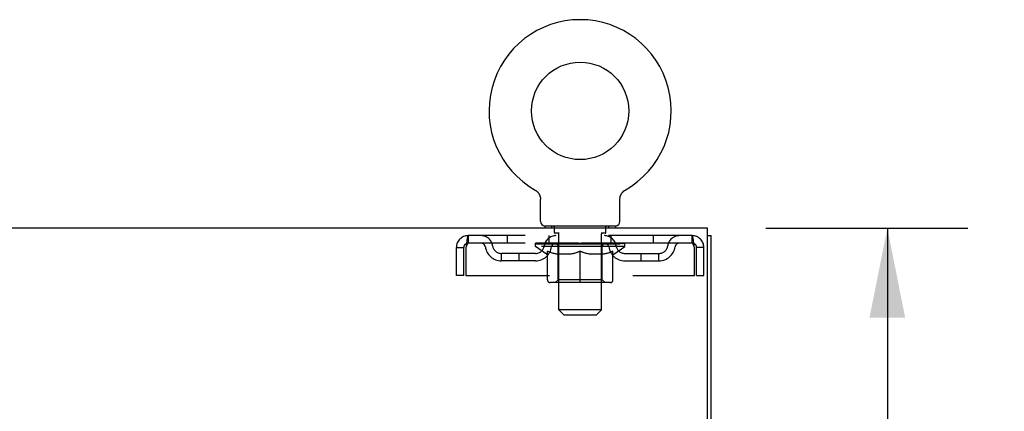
# Model space of a CAD drawing. Header units: inches. Extents: x 0 to 215, y 0 to 139.
# Tile 97 of 103: x 96.55 to 110.47, y 92.42 to 97.95. Entities that reach past the tile are written whole.
import ezdxf

# ---------------------------------------------------------------- set-up
doc = ezdxf.new("R2010")
doc.units = ezdxf.units.IN
doc.header["$LTSCALE"] = 11.804375
doc.header["$MEASUREMENT"] = 0
doc.linetypes.add('HIDDEN', pattern=[0.2, 0.1, -0.1])
doc.layers.get('0').update_dxf_attribs({"linetype": 'CONTINUOUS'})
doc.layers.add('DEFAULT_2', color=8, linetype='HIDDEN')
doc.layers.add('DIMENSIONS', color=7, linetype='CONTINUOUS')
doc.styles.get("Standard").update_dxf_attribs({"font": 'arial.ttf'})
doc.dimstyles.new('DIMSTYLE_1', dxfattribs={"dimtxt": 0.946875, "dimasz": 1.2625, "dimexe": 0.09, "dimexo": 0.07, "dimgap": 0.0375, "dimtad": 0, "dimtih": 1, "dimtoh": 1, "dimzin": 4, "dimdsep": 46, "dimtxsty": 'Standard', "dimblk": '_FILLED', "dimblk1": '_FILLED', "dimblk2": '_FILLED', "dimcen": 0.09, "dimadec": 3, "dimazin": 1, "dimtfac": 1, "dimtdec": 3, "dimtofl": 0, "dimtmove": 0, "dimatfit": 3, "dimldrblk": '_FILLED', "dimfxl": 0, "dimtolj": 1, "dimtzin": 4, "dimarcsym": 0})

# ---------------------------------------------------------------- blocks, each defined once
blk = doc.blocks.new('_FILLED')
at = {"color": 0, "linetype": 'ByBlock'}
blk.add_solid([(0, 0), (-1, 0.2), (-1, -0.2)], dxfattribs=at)
blk = doc.blocks.new('*D10')
at = {"layer": 'DIMENSIONS', "color": 2, "linetype": 'Continuous'}
for p, q in [((107.097, 95.001), (109.951, 95.001)), ((108.815, 95.001), (108.815, 86.76)), ((108.815, 76.626), (108.815, 84.866)), ((105.709, 76.626), (109.951, 76.626))]:
    blk.add_line(p, q, dxfattribs=at)
at = {"layer": 'DIMENSIONS', "color": 2, "linetype": 'Continuous', "xscale": 1.2625, "yscale": 1.2625, "zscale": 1.2625}
for p, rotation in [((108.815, 95.001), 90), ((108.815, 76.626), 270)]:
    blk.add_blockref('_FILLED', p, dxfattribs=dict(at, rotation=rotation))
at = {"layer": 'DIMENSIONS', "color": 2, "linetype": 'Continuous', "insert": (108.815, 86.287), "char_height": 0.9469, "width": 3.30878, "attachment_point": 2, "line_spacing_factor": 0.9}
blk.add_mtext('18.38', dxfattribs=at)

msp = doc.modelspace()

# ---------------------------------------------------------------- linework, layer by layer
at = {"color": 7, "linetype": 'Continuous'}
for p, q in [((103.836, 95.539), (103.836, 95.539)), ((103.836, 95.539), (103.841, 95.536)), ((103.837, 95.538), (103.839, 95.537)), ((103.841, 95.536), (103.845, 95.534)), ((103.845, 95.534), (103.849, 95.531)), ((103.849, 95.531), (103.853, 95.528)), ((103.853, 95.528), (103.857, 95.525)), ((103.857, 95.525), (103.861, 95.521)), ((103.861, 95.521), (103.865, 95.518)), ((103.864, 95.518), (103.868, 95.514)), ((105.075, 95.514), (105.078, 95.518)), ((105.078, 95.518), (105.082, 95.521)), ((105.082, 95.521), (105.086, 95.525)), ((105.086, 95.525), (105.09, 95.528)), ((105.09, 95.528), (105.094, 95.531)), ((105.094, 95.531), (105.098, 95.534)), ((105.098, 95.534), (105.102, 95.536)), ((105.098, 95.534), (105.099, 95.535)), ((105.102, 95.536), (105.107, 95.539)), ((105.104, 95.537), (105.106, 95.538)), ((105.107, 95.539), (105.107, 95.539)), ((103.868, 95.514), (103.872, 95.511)), ((103.872, 95.511), (103.875, 95.507)), ((103.878, 95.503), (103.881, 95.499)), ((103.881, 95.499), (103.884, 95.495)), ((103.884, 95.495), (103.887, 95.49)), ((103.887, 95.49), (103.89, 95.486)), ((103.89, 95.486), (103.892, 95.482)), ((103.892, 95.482), (103.894, 95.477)), ((103.894, 95.477), (103.896, 95.472)), ((103.896, 95.473), (103.898, 95.468)), ((103.898, 95.468), (103.9, 95.463)), ((103.9, 95.463), (103.902, 95.458)), ((103.902, 95.458), (103.903, 95.453)), ((103.903, 95.453), (103.905, 95.448)), ((103.905, 95.449), (103.906, 95.444)), ((103.906, 95.444), (103.907, 95.439)), ((103.907, 95.439), (103.908, 95.434)), ((103.908, 95.434), (103.908, 95.429)), ((103.909, 95.1), (103.909, 95.414)), ((105.034, 95.423), (105.035, 95.429)), ((105.034, 95.418), (105.034, 95.423)), ((105.034, 95.418), (105.034, 95.423)), ((105.034, 95.414), (105.034, 95.418)), ((105.034, 95.1), (105.034, 95.414)), ((105.035, 95.434), (105.036, 95.439)), ((105.035, 95.429), (105.035, 95.434)), ((105.036, 95.439), (105.037, 95.444)), ((105.037, 95.444), (105.038, 95.449)), ((105.038, 95.448), (105.039, 95.453)), ((105.039, 95.453), (105.041, 95.458)), ((105.041, 95.458), (105.043, 95.463)), ((105.043, 95.463), (105.044, 95.468)), ((105.044, 95.468), (105.046, 95.473)), ((105.046, 95.472), (105.049, 95.477)), ((105.048, 95.477), (105.051, 95.482)), ((105.051, 95.482), (105.053, 95.486)), ((105.053, 95.486), (105.056, 95.49)), ((105.056, 95.49), (105.059, 95.495)), ((105.059, 95.495), (105.062, 95.499)), ((105.062, 95.499), (105.065, 95.503)), ((105.065, 95.503), (105.068, 95.507)), ((105.068, 95.507), (105.071, 95.511)), ((105.071, 95.511), (105.075, 95.514)), ((103.971, 95.031), (103.971, 95.001)), ((104.971, 95.031), (103.971, 95.031)), ((104.971, 95.031), (104.971, 95.001)), ((106.273, 94.897), (106.325, 94.897))]:
    msp.add_line(p, q, dxfattribs=at)
at = {"color": 3, "linetype": 'Continuous'}
for p, q in [((106.273, 95.001), (66.127, 95.001)), ((106.273, 91.665), (106.273, 95.001)), ((106.325, 9.105), (106.325, 94.897))]:
    msp.add_line(p, q, dxfattribs=at)
at = {"color": 7, "linetype": 'Continuous'}
for points in [[(103.875, 95.507), (103.878, 95.503), (103.881, 95.499)], [(103.908, 95.429), (103.909, 95.423), (103.909, 95.418), (103.909, 95.414)]]:
    msp.add_lwpolyline(points, dxfattribs=at)
msp.add_circle((104.471, 96.659), 0.688, dxfattribs=at)
for centre, radius, start, end in [((104.471, 96.659), 1.288, 299.5053, 240.4947), ((103.978, 95.1), 0.069, 180, 265), ((104.965, 95.1), 0.069, 275, 360)]:
    msp.add_arc(centre, radius, start, end, dxfattribs=at)
at = {"layer": 'DEFAULT_2', "color": 8, "linetype": 'HIDDEN'}
for p, q in [((103.843, 95.535), (103.845, 95.534)), ((104.068, 95.031), (104.068, 95.001)), ((104.106, 94.941), (104.106, 95.021)), ((104.836, 94.941), (104.836, 95.021)), ((104.874, 95.031), (104.874, 95.001)), ((102.888, 94.897), (102.888, 94.793)), ((106.054, 94.897), (102.888, 94.897)), ((103.44, 94.897), (103.44, 94.793)), ((104.034, 94.793), (104.034, 94.897)), ((104.176, 94.931), (104.116, 94.931)), ((104.171, 93.85), (104.171, 94.921)), ((104.826, 94.931), (104.766, 94.931)), ((104.771, 93.85), (104.771, 94.921)), ((104.909, 94.793), (104.909, 94.897)), ((105.503, 94.897), (105.503, 94.793)), ((106.054, 94.793), (106.054, 94.897)), ((102.721, 94.334), (102.721, 94.73)), ((102.721, 94.73), (102.825, 94.73)), ((102.825, 94.334), (102.825, 94.73)), ((102.855, 94.73), (102.855, 94.334)), ((106.054, 94.793), (102.888, 94.793)), ((103.838, 94.746), (103.838, 94.793)), ((105.105, 94.746), (103.838, 94.746)), ((103.997, 94.635), (103.838, 94.746)), ((103.848, 94.786), (103.848, 94.793)), ((103.856, 94.783), (103.856, 94.786)), ((103.856, 94.783), (105.086, 94.783)), ((103.865, 94.783), (103.865, 94.786)), ((103.866, 94.783), (103.866, 94.786)), ((103.876, 94.786), (103.876, 94.793)), ((103.893, 94.783), (103.893, 94.786)), ((103.894, 94.783), (103.894, 94.786)), ((103.923, 94.786), (103.923, 94.793)), ((103.937, 94.783), (103.937, 94.786)), ((103.94, 94.783), (103.94, 94.786)), ((104.144, 94.786), (103.943, 94.786)), ((103.986, 94.786), (103.986, 94.793)), ((103.988, 94.783), (103.988, 94.786)), ((103.988, 94.783), (103.988, 94.786)), ((103.991, 94.783), (103.991, 94.786)), ((103.999, 94.783), (103.999, 94.786)), ((103.999, 94.783), (103.999, 94.786)), ((104.002, 94.783), (104.002, 94.786)), ((104.005, 94.783), (104.005, 94.787)), ((104.01, 94.783), (104.01, 94.786)), ((104.024, 94.783), (104.024, 94.786)), ((104.042, 94.783), (104.042, 94.786)), ((104.043, 94.783), (104.043, 94.789)), ((104.063, 94.783), (104.063, 94.786)), ((104.063, 94.783), (104.063, 94.786)), ((104.064, 94.786), (104.064, 94.793)), ((104.074, 94.783), (104.074, 94.786)), ((104.078, 94.783), (104.078, 94.786)), ((104.087, 94.783), (104.087, 94.786)), ((104.099, 94.783), (104.099, 94.79)), ((104.114, 94.783), (104.114, 94.786)), ((104.117, 94.783), (104.117, 94.786)), ((104.145, 94.783), (104.145, 94.786)), ((104.211, 94.786), (104.15, 94.786)), ((104.155, 94.786), (104.155, 94.793)), ((104.159, 94.274), (104.159, 94.743)), ((104.162, 94.783), (104.162, 94.786)), ((104.166, 94.783), (104.166, 94.786)), ((104.172, 94.783), (104.172, 94.791)), ((104.176, 94.783), (104.176, 94.786)), ((104.187, 94.783), (104.187, 94.786)), ((104.212, 94.783), (104.212, 94.786)), ((104.286, 94.786), (104.227, 94.786)), ((104.248, 94.783), (104.248, 94.786)), ((104.255, 94.786), (104.255, 94.793)), ((104.259, 94.783), (104.259, 94.786)), ((104.261, 94.783), (104.261, 94.792)), ((104.264, 94.783), (104.264, 94.786)), ((104.271, 94.783), (104.271, 94.786)), ((104.286, 94.783), (104.286, 94.786)), ((104.367, 94.786), (104.312, 94.786)), ((104.326, 94.783), (104.326, 94.786)), ((104.357, 94.786), (104.471, 94.793)), ((104.361, 94.786), (104.361, 94.793)), ((104.362, 94.793), (104.361, 94.793)), ((104.362, 94.786), (104.362, 94.793)), ((104.362, 94.783), (104.362, 94.786)), ((104.366, 94.783), (104.366, 94.786)), ((104.367, 94.783), (104.367, 94.786)), ((104.367, 94.783), (104.367, 94.786)), ((104.451, 94.786), (104.402, 94.786)), ((104.408, 94.783), (104.408, 94.786)), ((104.451, 94.783), (104.451, 94.786)), ((104.469, 94.786), (104.469, 94.786)), ((104.469, 94.783), (104.469, 94.786)), ((104.469, 94.783), (104.469, 94.786)), ((104.471, 94.786), (104.471, 94.793)), ((104.474, 94.783), (104.474, 94.786)), ((104.474, 94.783), (104.474, 94.786)), ((104.474, 94.786), (104.474, 94.786)), ((104.476, 94.786), (104.54, 94.786)), ((104.492, 94.783), (104.492, 94.786)), ((104.508, 94.786), (104.508, 94.791)), ((104.508, 94.791), (104.586, 94.786)), ((104.53, 94.786), (104.53, 94.789)), ((104.535, 94.783), (104.535, 94.786)), ((104.576, 94.783), (104.576, 94.786)), ((104.576, 94.783), (104.576, 94.786)), ((104.576, 94.786), (104.63, 94.786)), ((104.577, 94.783), (104.577, 94.786)), ((104.581, 94.786), (104.581, 94.793)), ((104.581, 94.786), (104.581, 94.793)), ((104.581, 94.793), (104.581, 94.793)), ((104.581, 94.783), (104.581, 94.786)), ((104.617, 94.783), (104.617, 94.786)), ((104.656, 94.783), (104.656, 94.786)), ((104.656, 94.786), (104.716, 94.786)), ((104.672, 94.783), (104.672, 94.786)), ((104.679, 94.783), (104.679, 94.786)), ((104.682, 94.783), (104.682, 94.792)), ((104.684, 94.783), (104.684, 94.786)), ((104.688, 94.786), (104.688, 94.793)), ((104.695, 94.783), (104.695, 94.786)), ((104.731, 94.783), (104.731, 94.786)), ((104.731, 94.786), (104.793, 94.786)), ((104.755, 94.783), (104.755, 94.786)), ((104.766, 94.783), (104.766, 94.786)), ((104.771, 94.783), (104.771, 94.791)), ((104.777, 94.783), (104.777, 94.786)), ((104.781, 94.783), (104.781, 94.786)), ((104.784, 94.274), (104.784, 94.743)), ((104.788, 94.786), (104.788, 94.793)), ((104.798, 94.783), (104.798, 94.786)), ((104.798, 94.786), (105, 94.786)), ((104.826, 94.783), (104.826, 94.786)), ((104.829, 94.783), (104.829, 94.786)), ((104.844, 94.783), (104.844, 94.79)), ((104.855, 94.783), (104.855, 94.786)), ((104.865, 94.783), (104.865, 94.786)), ((104.869, 94.783), (104.869, 94.786)), ((104.878, 94.786), (104.878, 94.793)), ((104.88, 94.783), (104.88, 94.786)), ((104.88, 94.783), (104.88, 94.786)), ((104.9, 94.783), (104.9, 94.789)), ((104.901, 94.783), (104.901, 94.786)), ((104.919, 94.783), (104.919, 94.786)), ((104.933, 94.783), (104.933, 94.786)), ((104.937, 94.783), (104.937, 94.787)), ((104.941, 94.783), (104.941, 94.786)), ((104.944, 94.783), (104.944, 94.786)), ((104.944, 94.783), (104.944, 94.786)), ((104.945, 94.635), (105.105, 94.746)), ((104.951, 94.783), (104.951, 94.786)), ((104.954, 94.783), (104.954, 94.786)), ((104.955, 94.783), (104.955, 94.786)), ((104.957, 94.786), (104.957, 94.793)), ((105.003, 94.783), (105.003, 94.786)), ((105.005, 94.783), (105.005, 94.786)), ((105.02, 94.786), (105.02, 94.793)), ((105.048, 94.783), (105.048, 94.786)), ((105.05, 94.783), (105.05, 94.786)), ((105.066, 94.786), (105.066, 94.793)), ((105.077, 94.783), (105.077, 94.786)), ((105.078, 94.783), (105.078, 94.786)), ((105.086, 94.783), (105.086, 94.786)), ((105.095, 94.786), (105.095, 94.793)), ((105.105, 94.746), (105.105, 94.793)), ((106.087, 94.334), (106.087, 94.73)), ((106.117, 94.334), (106.117, 94.73)), ((106.221, 94.73), (106.117, 94.73)), ((106.221, 94.334), (106.221, 94.73)), ((103.357, 94.542), (103.357, 94.646)), ((103.84, 94.646), (103.357, 94.646)), ((103.84, 94.542), (103.357, 94.542)), ((103.607, 94.542), (103.607, 94.646)), ((103.997, 94.635), (104.008, 94.635)), ((104.008, 94.272), (104.008, 94.678)), ((104.33, 94.635), (104.15, 94.635)), ((104.471, 94.235), (104.471, 94.678)), ((104.793, 94.635), (104.613, 94.635)), ((104.935, 94.272), (104.935, 94.678)), ((104.935, 94.635), (104.945, 94.635)), ((105.103, 94.646), (105.586, 94.646)), ((105.103, 94.542), (105.586, 94.542)), ((105.336, 94.542), (105.336, 94.646)), ((105.586, 94.542), (105.586, 94.646)), ((102.825, 94.334), (102.721, 94.334)), ((102.855, 94.334), (106.087, 94.334)), ((104.159, 94.274), (104.119, 94.235)), ((104.784, 94.274), (104.159, 94.274)), ((104.784, 94.274), (104.824, 94.235)), ((106.117, 94.334), (106.221, 94.334)), ((104.898, 94.235), (104.045, 94.235)), ((104.771, 93.85), (104.171, 93.85)), ((104.24, 93.781), (104.171, 93.85)), ((104.702, 93.781), (104.771, 93.85)), ((104.24, 93.781), (104.702, 93.781))]:
    msp.add_line(p, q, dxfattribs=at)
for points in [[(102.888, 94.897), (102.886, 94.896), (102.884, 94.893), (102.881, 94.887), (102.879, 94.88), (102.877, 94.871), (102.874, 94.86), (102.872, 94.848), (102.87, 94.834), (102.867, 94.819), (102.865, 94.802), (102.862, 94.785), (102.86, 94.767), (102.858, 94.749), (102.855, 94.73)], [(106.087, 94.73), (106.085, 94.749), (106.083, 94.767), (106.08, 94.785), (106.078, 94.802), (106.076, 94.819), (106.073, 94.834), (106.071, 94.848), (106.069, 94.86), (106.066, 94.871), (106.064, 94.88), (106.061, 94.887), (106.059, 94.893), (106.057, 94.896), (106.054, 94.897)], [(102.888, 94.793), (102.886, 94.792), (102.884, 94.791), (102.881, 94.789), (102.879, 94.787), (102.877, 94.783), (102.874, 94.779), (102.872, 94.774), (102.87, 94.769), (102.867, 94.763), (102.865, 94.757), (102.862, 94.751), (102.86, 94.744), (102.858, 94.737), (102.855, 94.73)], [(106.087, 94.73), (106.085, 94.737), (106.083, 94.744), (106.08, 94.751), (106.078, 94.757), (106.076, 94.763), (106.073, 94.769), (106.071, 94.774), (106.069, 94.779), (106.066, 94.783), (106.064, 94.787), (106.061, 94.789), (106.059, 94.791), (106.057, 94.792), (106.054, 94.793)], [(104.008, 94.678), (104.034, 94.668), (104.059, 94.659), (104.084, 94.651), (104.109, 94.645), (104.133, 94.639), (104.158, 94.635)], [(104.15, 94.635), (104.127, 94.639), (104.103, 94.645), (104.08, 94.651), (104.056, 94.659), (104.032, 94.668), (104.008, 94.677)], [(104.32, 94.635), (104.345, 94.639), (104.37, 94.645), (104.395, 94.652), (104.42, 94.659), (104.446, 94.668), (104.471, 94.678)], [(104.471, 94.677), (104.447, 94.667), (104.423, 94.659), (104.4, 94.651), (104.376, 94.645), (104.353, 94.639), (104.33, 94.635)], [(104.471, 94.678), (104.497, 94.668), (104.523, 94.659), (104.548, 94.651), (104.573, 94.645), (104.598, 94.639), (104.622, 94.635)], [(104.613, 94.635), (104.589, 94.639), (104.566, 94.645), (104.543, 94.651), (104.519, 94.659), (104.495, 94.667), (104.471, 94.677)], [(104.785, 94.635), (104.81, 94.639), (104.834, 94.645), (104.859, 94.651), (104.884, 94.659), (104.909, 94.668), (104.935, 94.678)], [(104.935, 94.677), (104.91, 94.667), (104.886, 94.659), (104.863, 94.651), (104.839, 94.645), (104.816, 94.639), (104.793, 94.635)]]:
    msp.add_lwpolyline(points, dxfattribs=at)
for centre, radius, start, end in [((103.978, 95.1), 0.069, 265, 270), ((104.096, 95.021), 0.01, 0, 90), ((104.846, 95.021), 0.01, 90, 180), ((104.965, 95.1), 0.069, 270, 275), ((102.888, 94.73), 0.167, 90, 180), ((103.068, 94.73), 0.167, 8.0716, 90), ((104.129, 94.73), 0.167, 90, 171.9284), ((104.116, 94.941), 0.01, 180, 270), ((104.161, 94.921), 0.01, 0, 90), ((104.781, 94.921), 0.01, 90, 180), ((104.814, 94.73), 0.167, 8.0716, 90), ((104.826, 94.941), 0.01, 270, 360), ((105.875, 94.73), 0.167, 90, 171.9284), ((106.054, 94.73), 0.167, 0, 90), ((102.888, 94.73), 0.063, 90, 180), ((103.068, 94.73), 0.0625, 7.9863, 90), ((103.357, 94.771), 0.229, 187.9863, 270), ((103.357, 94.771), 0.125, 188.0716, 270), ((103.84, 94.771), 0.125, 270, 351.9284), ((103.84, 94.771), 0.229, 270, 352.0137), ((104.128, 94.73), 0.0625, 90, 172.0137), ((104.119, 94.743), 0.0398, 0, 90), ((104.824, 94.743), 0.0398, 90, 180), ((104.814, 94.73), 0.0625, 7.9863, 90), ((105.103, 94.771), 0.229, 187.9863, 270), ((105.103, 94.771), 0.125, 188.0716, 270), ((105.586, 94.771), 0.125, 270, 351.9284), ((105.586, 94.771), 0.229, 270, 352.0137), ((105.875, 94.73), 0.0625, 90, 172.0137), ((106.054, 94.73), 0.063, 0, 90), ((104.045, 94.272), 0.0371, 180, 270), ((104.898, 94.272), 0.0371, 270, 360)]:
    msp.add_arc(centre, radius, start, end, dxfattribs=at)
for centre, major_axis, ratio, start_param, end_param in [((104.471, 94.793), (0.633, 0.007), 0.05963, 2.96643, 3.140963), ((103.818, 94.781), (0.198, 0), 0.060556, 0.430652, 1.470503), ((104.471, 94.793), (0.633, 0), 0.060556, -3.141593, -2.96706), ((103.818, 94.774), (0.198, 0.002), 0.05963, 1.376596, 1.469874), ((104.471, 94.793), (0.633, 0.013), 0.05688, 2.791345, 2.965878), ((103.794, 94.781), (0.198, 0.002), 0.05963, 0.25549, 1.295341), ((103.862, 94.781), (0.198, -0.002), 0.05963, 0.605815, 1.645666), ((104.471, 94.793), (0.633, -0.007), 0.05963, -2.96643, -2.791898), ((103.862, 94.774), (0.198, 0), 0.060556, 1.551758, 1.645036), ((103.794, 94.774), (0.198, 0.004), 0.05688, 1.20151, 1.294789), ((103.864, 94.777), (0.164, 0.002), 0.05963, 1.065228, 1.614276), ((103.844, 94.777), (0.164, 0.003), 0.05688, 0.890143, 1.43919), ((103.902, 94.777), (0.164, 0), 0.060556, 1.240391, 1.789438), ((104.471, 94.793), (0.633, 0.019), 0.052395, 2.616403, 2.790936), ((103.79, 94.781), (0.198, 0.004), 0.05688, 0.080405, 1.120256), ((103.925, 94.781), (0.198, -0.004), 0.05688, 0.7809, 1.820751), ((104.471, 94.793), (0.633, -0.013), 0.05688, -2.791345, -2.616812), ((103.925, 94.774), (0.198, -0.002), 0.05963, 1.72692, 1.820198), ((103.79, 94.774), (0.198, 0.006), 0.052395, 1.026568, 1.119847), ((103.843, 94.777), (0.164, 0.005), 0.052395, 0.715201, 1.264248), ((103.957, 94.777), (0.164, -0.002), 0.05963, 1.415553, 1.9646), ((104.471, 94.793), (0.633, 0.025), 0.046319, 2.441654, 2.616187), ((104.004, 94.781), (0.198, -0.006), 0.052395, 0.955842, 1.995693), ((103.807, 94.781), (0.198, 0.006), 0.052395, -0.094537, 0.945314), ((104.471, 94.793), (0.633, -0.019), 0.052395, -2.616403, -2.44187), ((104.004, 94.774), (0.198, -0.004), 0.05688, 1.902006, 1.995284), ((103.807, 94.774), (0.198, 0.008), 0.046319, 0.851819, 0.945098), ((103.862, 94.777), (0.164, 0.006), 0.046319, 0.540452, 1.089499), ((104.029, 94.777), (0.164, -0.003), 0.05688, 1.590638, 2.139686), ((104.471, 94.793), (0.633, 0.029), 0.038841, 2.267123, 2.441656), ((104.098, 94.781), (0.198, -0.008), 0.046319, 1.130591, 2.170442), ((103.844, 94.781), (0.198, 0.008), 0.046319, -0.269286, 0.770565), ((104.471, 94.793), (0.633, -0.025), 0.046319, -2.441654, -2.267121), ((104.098, 94.774), (0.198, -0.006), 0.052395, 2.076947, 2.170226), ((103.844, 94.774), (0.198, 0.009), 0.038841, 0.677289, 0.770567), ((103.899, 94.777), (0.164, 0.008), 0.038841, 0.365921, 0.914969), ((104.113, 94.777), (0.164, -0.005), 0.052395, 1.76558, 2.314627), ((104.471, 94.793), (0.633, 0.033), 0.030195, 2.09281, 2.267343), ((104.203, 94.781), (0.198, -0.009), 0.038841, 1.305122, 2.344973), ((103.901, 94.781), (0.198, 0.009), 0.038841, -0.443817, 0.596034), ((104.471, 94.793), (0.633, -0.029), 0.038841, -2.267123, -2.092591), ((104.203, 94.774), (0.198, -0.008), 0.046319, 2.251696, 2.344975), ((103.901, 94.774), (0.198, 0.01), 0.030195, 0.502975, 0.596254), ((103.953, 94.777), (0.164, 0.009), 0.030195, 0.191608, 0.740655), ((104.209, 94.777), (0.164, -0.006), 0.046319, 1.940329, 2.489376), ((103.974, 94.781), (0.198, 0.01), 0.030195, -0.61813, 0.421721), ((104.471, 94.793), (0.633, 0.036), 0.020645, 1.918687, 2.09322), ((104.316, 94.781), (0.198, -0.01), 0.030195, 1.479435, 2.519286), ((104.471, 94.793), (0.633, -0.033), 0.030195, -2.09281, -1.918277), ((104.316, 94.774), (0.198, -0.009), 0.038841, 2.426227, 2.519505), ((103.974, 94.774), (0.198, 0.011), 0.020645, 0.328852, 0.422131), ((104.023, 94.777), (0.164, 0.009), 0.020645, 0.017485, 0.566532), ((104.312, 94.777), (0.164, -0.008), 0.038841, 2.11486, 2.663907), ((104.063, 94.781), (0.198, 0.011), 0.020645, -0.792253, 0.247598), ((104.471, 94.793), (0.633, 0.038), 0.010478, 1.744704, 1.919237), ((104.433, 94.781), (0.198, -0.011), 0.020645, 1.653558, 2.693409), ((104.471, 94.793), (0.633, -0.036), 0.020645, -1.918687, -1.744154), ((104.433, 94.774), (0.198, -0.01), 0.030195, 2.60054, 2.693819), ((104.063, 94.774), (0.198, 0.012), 0.010478, 0.154869, 0.248148), ((104.107, 94.777), (0.164, 0.01), 0.010478, 6.126688, 6.675735), ((104.42, 94.777), (0.164, -0.009), 0.030195, 2.289173, 2.83822), ((104.164, 94.781), (0.198, 0.012), 0.010478, -0.966236, -0.000846), ((104.552, 94.781), (0.198, -0.012), 0.010478, 1.827541, 2.867392), ((104.471, 94.793), (0.633, -0.038), 0.010478, -1.744704, -1.563007), ((104.552, 94.774), (0.198, -0.011), 0.020645, 2.774664, 2.867942), ((104.53, 94.777), (0.164, -0.009), 0.020645, 2.463296, 3.012344), ((104.391, 94.781), (0.198, 0.012), 0.010478, 0.274201, 1.314052), ((104.305, 94.777), (0.164, 0.01), 0.010478, -0.000483, 0.504314), ((104.274, 94.774), (0.198, 0.012), 0.010478, 0.099668, 0.192946), ((104.471, 94.793), (0.633, 0.038), 0.010478, -1.571421, -1.396888), ((104.638, 94.777), (0.164, -0.01), 0.010478, 2.637279, 3.14189), ((104.669, 94.774), (0.198, -0.012), 0.010478, 2.74231, 2.948646), ((104.51, 94.781), (0.198, 0.011), 0.020645, 0.448184, 1.488034), ((104.413, 94.777), (0.164, 0.009), 0.020645, 0.129249, 0.678296), ((104.391, 94.774), (0.198, 0.011), 0.020645, 0.273651, 0.366929), ((104.471, 94.793), (0.633, 0.036), 0.020645, -1.397439, -1.222906), ((104.779, 94.781), (0.198, -0.012), 0.010478, -3.140747, -2.175357), ((104.471, 94.793), (0.633, -0.038), 0.010478, 1.222355, 1.396888), ((104.627, 94.781), (0.198, 0.01), 0.030195, 0.622307, 1.662158), ((104.523, 94.777), (0.164, 0.009), 0.030195, 0.303372, 0.852419), ((104.836, 94.777), (0.164, -0.01), 0.010478, 2.749043, 3.29809), ((104.88, 94.781), (0.198, -0.011), 0.020645, 2.893995, 3.933846), ((104.51, 94.774), (0.198, 0.01), 0.030195, 0.447774, 0.541052), ((104.88, 94.774), (0.198, -0.012), 0.010478, 2.893445, 2.986723), ((104.471, 94.793), (0.633, 0.033), 0.030195, -1.223315, -1.048783), ((104.471, 94.793), (0.633, -0.036), 0.020645, 1.048373, 1.222906), ((104.74, 94.781), (0.198, 0.009), 0.038841, 0.79662, 1.836471), ((104.631, 94.777), (0.164, 0.008), 0.038841, 0.477686, 1.026733), ((104.92, 94.777), (0.164, -0.009), 0.020645, 2.57506, 3.124108), ((104.969, 94.781), (0.198, -0.01), 0.030195, 2.719872, 3.759723), ((104.845, 94.781), (0.198, 0.008), 0.046319, 0.971151, 2.011002), ((104.627, 94.774), (0.198, 0.009), 0.038841, 0.622087, 0.715366), ((104.969, 94.774), (0.198, -0.011), 0.020645, 2.719462, 2.812741), ((104.471, 94.793), (0.633, 0.029), 0.038841, -1.049002, -0.874469), ((104.471, 94.793), (0.633, -0.033), 0.030195, 0.87425, 1.048783), ((104.734, 94.777), (0.164, 0.006), 0.046319, 0.652216, 1.201263), ((104.938, 94.781), (0.198, 0.006), 0.052395, 1.1459, 2.185751), ((104.99, 94.777), (0.164, -0.009), 0.030195, 2.400937, 2.949985), ((105.042, 94.781), (0.198, -0.009), 0.038841, 2.545558, 3.585409), ((104.83, 94.777), (0.164, 0.005), 0.052395, 0.826965, 1.376012), ((104.74, 94.774), (0.198, 0.008), 0.046319, 0.796618, 0.889896), ((105.042, 94.774), (0.198, -0.01), 0.030195, 2.545339, 2.638617), ((105.018, 94.781), (0.198, 0.004), 0.05688, 1.320842, 2.360692), ((104.471, 94.793), (0.633, 0.025), 0.046319, -0.874471, -0.699939), ((104.471, 94.793), (0.633, -0.029), 0.038841, 0.699936, 0.874469), ((105.098, 94.781), (0.198, -0.008), 0.046319, 2.371028, 3.410879), ((105.044, 94.777), (0.164, -0.008), 0.038841, 2.226624, 2.775671), ((105.08, 94.781), (0.198, 0.002), 0.05963, 1.495927, 2.535778), ((104.914, 94.777), (0.164, 0.003), 0.05688, 1.001907, 1.550954), ((105.136, 94.781), (0.198, -0.006), 0.052395, 2.196279, 3.23613), ((105.081, 94.777), (0.164, -0.006), 0.046319, 2.052093, 2.601141), ((104.845, 94.774), (0.198, 0.006), 0.052395, 0.971367, 1.064645), ((105.125, 94.781), (0.198, 0), 0.060556, 1.671089, 2.71094), ((105.098, 94.774), (0.198, -0.009), 0.038841, 2.371026, 2.464304), ((105.153, 94.781), (0.198, -0.004), 0.05688, 2.021337, 3.061188), ((104.471, 94.793), (0.633, 0.019), 0.052395, -0.699723, -0.52519), ((104.471, 94.793), (0.633, -0.025), 0.046319, 0.525406, 0.699939), ((105.149, 94.781), (0.198, -0.002), 0.05963, 1.846251, 2.886102), ((104.985, 94.777), (0.164, 0.002), 0.05963, 1.176993, 1.72604), ((105.1, 94.777), (0.164, -0.005), 0.052395, 1.877344, 2.426392), ((105.041, 94.777), (0.164, 0), 0.060556, 1.352155, 1.901202), ((105.099, 94.777), (0.164, -0.003), 0.05688, 1.702402, 2.25145), ((105.079, 94.777), (0.164, -0.002), 0.05963, 1.527317, 2.076364), ((104.938, 94.774), (0.198, 0.004), 0.05688, 1.146309, 1.239587), ((105.136, 94.774), (0.198, -0.008), 0.046319, 2.196495, 2.289773), ((104.471, 94.793), (0.633, 0.013), 0.05688, -0.524781, -0.350248), ((104.471, 94.793), (0.633, -0.019), 0.052395, 0.350657, 0.52519), ((105.018, 94.774), (0.198, 0.002), 0.05963, 1.321394, 1.414673), ((105.153, 94.774), (0.198, -0.006), 0.052395, 2.021746, 2.115024), ((104.471, 94.793), (0.633, 0.007), 0.05963, -0.349695, -0.175162), ((104.471, 94.793), (0.633, -0.013), 0.05688, 0.175715, 0.350248), ((105.08, 94.774), (0.198, 0), 0.060556, 1.496556, 1.589835), ((105.149, 94.774), (0.198, -0.004), 0.05688, 1.846804, 1.940083), ((105.125, 94.774), (0.198, -0.002), 0.05963, 1.671719, 1.764997), ((104.471, 94.793), (0.633, 0), 0.060556, -0.174533, 0), ((104.471, 94.793), (0.633, -0.007), 0.05963, 0.000629, 0.175162)]:
    msp.add_ellipse(centre, major_axis=major_axis, ratio=ratio, start_param=start_param, end_param=end_param, dxfattribs=at)

# ---------------------------------------------------------------- dimensions: what is measured, and where the dimension line sits
at = {"layer": 'DIMENSIONS', "color": 2, "linetype": 'Continuous'}
dim = msp.add_linear_dim(base=(108.814665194, 76.625841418), p1=(107.027164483, 95.000841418), p2=(105.639164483, 76.625841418), angle=270, dimstyle='DIMSTYLE_1', dxfattribs=at)
dim.commit()
dim.dimension.update_dxf_attribs({"geometry": '*D10', "text_midpoint": (108.853135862, 85.808059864), "dimtype": 160})

doc.saveas('drawing.dxf')
